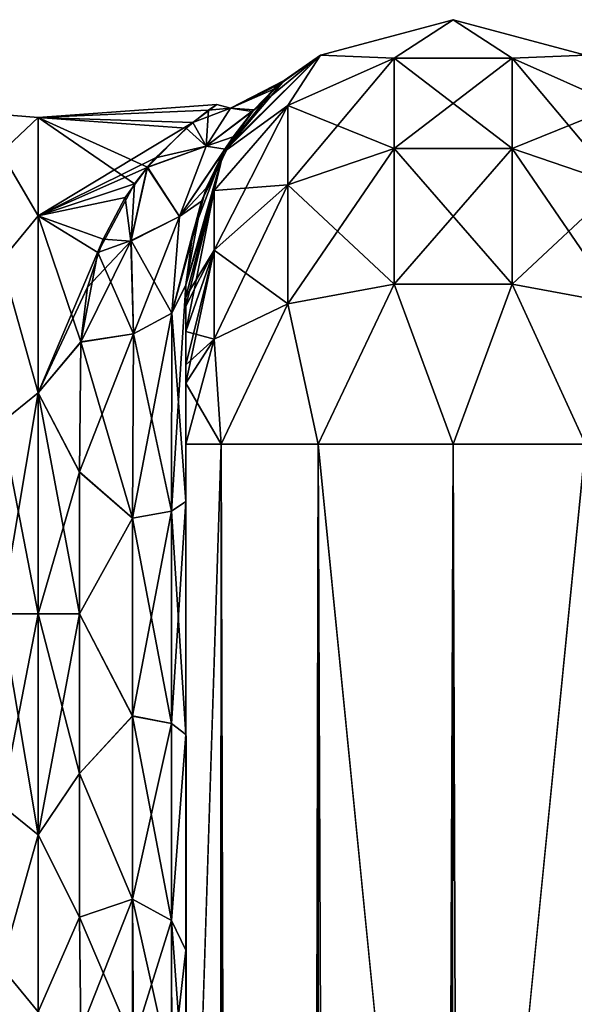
# Model space of a CAD drawing. Extents: x -23 to 470, y -1800 to 0.
# Tile 200 of 213: x 417 to 443, y -46 to 0. Entities that reach past the tile are written whole.
import ezdxf

# ---------------------------------------------------------------- set-up
doc = ezdxf.new("R2010")
doc.units = 0
doc.header["$LTSCALE"] = 61.997326
for name, color, linetype in [('578', 7, 'CONTINUOUS'), ('583', 7, 'CONTINUOUS'), ('584', 7, 'CONTINUOUS'), ('593', 7, 'CONTINUOUS'), ('594', 7, 'CONTINUOUS'), ('595', 7, 'CONTINUOUS'), ('596', 7, 'CONTINUOUS'), ('597', 7, 'CONTINUOUS'), ('598', 7, 'CONTINUOUS'), ('599', 7, 'CONTINUOUS'), ('606', 7, 'CONTINUOUS'), ('607', 7, 'CONTINUOUS'), ('608', 7, 'CONTINUOUS'), ('614', 7, 'CONTINUOUS'), ('615', 7, 'CONTINUOUS')]:
    doc.layers.add(name, color=color, linetype=linetype)

msp = doc.modelspace()

# ---------------------------------------------------------------- linework, layer by layer
at = {"layer": '578', "linetype": 'CONTINUOUS'}
for points in [[(424.45, -12.5, 74.5), (424.45, -12.5, 24.51), (424.45, -55.842, 74.304), (424.45, -12.5, 74.5)], [(424.45, -55.842, 74.304), (424.45, -12.5, 24.51), (424.45, -51.872, 66.083), (424.45, -55.842, 74.304)], [(424.45, -51.872, 66.083), (424.45, -12.5, 24.51), (424.45, -51.871, 56.921), (424.45, -51.872, 66.083)], [(424.45, -51.871, 56.921), (424.45, -12.5, 24.51), (424.45, -55.839, 48.699), (424.45, -51.871, 56.921)], [(424.45, -55.839, 48.699), (424.45, -12.5, 24.51), (424.45, -22.699, 28.507), (424.45, -55.839, 48.699)], [(424.45, -13.067, 77.36), (424.45, -12.5, 74.5), (424.45, -63.023, 79.993), (424.45, -13.067, 77.36)], [(424.45, -63.023, 79.993), (424.45, -12.5, 74.5), (424.45, -55.842, 74.304), (424.45, -63.023, 79.993)], [(424.45, -63.189, -39.074), (424.45, -56.094, -33.615), (424.45, -12.5, -74.5), (424.45, -63.189, -39.074)], [(424.45, -12.5, -74.5), (424.45, -56.094, -33.615), (424.45, -22.7, -28.508), (424.45, -12.5, -74.5)], [(424.45, -63.023, -43.007), (424.45, -63.189, -39.074), (424.45, -12.5, -74.5), (424.45, -63.023, -43.007)], [(424.45, -55.842, -48.696), (424.45, -63.023, -43.007), (424.45, -12.5, -74.5), (424.45, -55.842, -48.696)], [(424.45, -51.872, -56.917), (424.45, -55.842, -48.696), (424.45, -12.5, -74.5), (424.45, -51.872, -56.917)], [(424.45, -51.871, -66.079), (424.45, -51.872, -56.917), (424.45, -12.5, -74.5), (424.45, -51.871, -66.079)], [(424.45, -55.839, -74.301), (424.45, -51.871, -66.079), (424.45, -12.5, -74.5), (424.45, -55.839, -74.301)], [(424.45, -13.067, -77.36), (424.45, -55.839, -74.301), (424.45, -12.5, -74.5), (424.45, -13.067, -77.36)], [(424.45, -12.5, -24.51), (424.45, -12.5, -74.5), (424.45, -22.7, -28.508), (424.45, -12.5, -24.51)], [(424.45, -13.5, 78.234), (424.45, -13.067, 77.36), (424.45, -63.023, 79.993), (424.45, -13.5, 78.234)], [(424.45, -13.5, -78.234), (424.45, -55.839, -74.301), (424.45, -13.067, -77.36), (424.45, -13.5, -78.234)], [(424.45, -14.695, 79.801), (424.45, -13.5, 78.234), (424.45, -63.023, 79.993), (424.45, -14.695, 79.801)], [(424.45, -14.695, -79.801), (424.45, -55.839, -74.301), (424.45, -13.5, -78.234), (424.45, -14.695, -79.801)], [(424.45, -16.266, 81), (424.45, -14.695, 79.801), (424.45, -63.023, 79.993), (424.45, -16.266, 81)], [(424.45, -63.019, -79.992), (424.45, -55.839, -74.301), (424.45, -14.695, -79.801), (424.45, -63.019, -79.992)], [(424.45, -16.266, -81), (424.45, -63.019, -79.992), (424.45, -14.695, -79.801), (424.45, -16.266, -81)], [(424.45, -17.135, 81.431), (424.45, -16.266, 81), (424.45, -71.85, 82), (424.45, -17.135, 81.431)], [(424.45, -71.85, 82), (424.45, -16.266, 81), (424.45, -63.023, 79.993), (424.45, -71.85, 82)], [(424.45, -17.135, -81.431), (424.45, -63.019, -79.992), (424.45, -16.266, -81), (424.45, -17.135, -81.431)], [(424.45, -20, 82), (424.45, -17.135, 81.431), (424.45, -71.85, 82), (424.45, -20, 82)], [(424.45, -20, -82), (424.45, -63.019, -79.992), (424.45, -17.135, -81.431), (424.45, -20, -82)], [(424.45, -71.85, -82), (424.45, -63.019, -79.992), (424.45, -20, -82), (424.45, -71.85, -82)], [(424.45, -63.019, 43.008), (424.45, -55.839, 48.699), (424.45, -22.699, 28.507), (424.45, -63.019, 43.008)], [(424.45, -63.19, 39.074), (424.45, -63.019, 43.008), (424.45, -22.699, 28.507), (424.45, -63.19, 39.074)], [(424.45, -56.094, 33.615), (424.45, -63.19, 39.074), (424.45, -22.699, 28.507), (424.45, -56.094, 33.615)], [(424.45, -33.691, 28.436), (424.45, -56.094, 33.615), (424.45, -22.699, 28.507), (424.45, -33.691, 28.436)], [(424.45, -22.7, -28.508), (424.45, -56.094, -33.615), (424.45, -33.692, -28.436), (424.45, -22.7, -28.508)], [(424.45, -52.011, 25.651), (424.45, -56.094, 33.615), (424.45, -33.691, 28.436), (424.45, -52.011, 25.651)], [(424.45, -43.854, 24.276), (424.45, -52.011, 25.651), (424.45, -33.691, 28.436), (424.45, -43.854, 24.276)], [(424.45, -56.094, -33.615), (424.45, -52.012, -25.653), (424.45, -33.692, -28.436), (424.45, -56.094, -33.615)], [(424.45, -33.692, -28.436), (424.45, -52.012, -25.653), (424.45, -43.855, -24.276), (424.45, -33.692, -28.436)], [(424.45, -51.703, 16.708), (424.45, -52.011, 25.651), (424.45, -43.854, 24.276), (424.45, -51.703, 16.708)], [(424.45, -52.012, -25.653), (424.45, -51.703, -16.708), (424.45, -43.855, -24.276), (424.45, -52.012, -25.653)]]:
    msp.add_3dface(points, dxfattribs=at)
at = {"layer": '583', "linetype": 'CONTINUOUS'}
for points in [[(425.528, -4.27, -3.591), (417.5, -4.602, 5.341), (425.915, -4.001, 0.173), (425.528, -4.27, -3.591)], [(425.915, -4.001, 0.173), (417.5, -4.602, 5.341), (424.787, -4.842, 6.302), (425.915, -4.001, 0.173)], [(417.5, -4.602, -5.34), (417.5, -4.602, 5.341), (425.528, -4.27, -3.591), (417.5, -4.602, -5.34)], [(424.467, -5.11, -7.214), (417.5, -4.602, -5.34), (425.528, -4.27, -3.591), (424.467, -5.11, -7.214)], [(417.5, -4.602, 5.341), (417.5, -9.236, 14.964), (424.787, -4.842, 6.302), (417.5, -4.602, 5.341)], [(417.5, -9.236, -14.964), (417.5, -4.602, -5.34), (422.029, -7.743, -12.871), (417.5, -9.236, -14.964)], [(422.029, -7.743, -12.871), (417.5, -4.602, -5.34), (422.649, -6.943, -11.516), (422.029, -7.743, -12.871)], [(422.649, -6.943, -11.516), (417.5, -4.602, -5.34), (424.467, -5.11, -7.214), (422.649, -6.943, -11.516)], [(424.787, -4.842, 6.302), (417.5, -9.236, 14.964), (423.032, -6.503, 10.671), (424.787, -4.842, 6.302)], [(423.032, -6.503, 10.671), (417.5, -9.236, 14.964), (422.634, -6.963, 11.551), (423.032, -6.503, 10.671)], [(422.634, -6.963, 11.551), (417.5, -9.236, 14.964), (421.59, -8.386, 13.831), (422.634, -6.963, 11.551)], [(420.302, -10.965, -16.906), (417.5, -9.236, -14.964), (422.029, -7.743, -12.871), (420.302, -10.965, -16.906)], [(421.59, -8.386, 13.831), (417.5, -9.236, 14.964), (420.553, -10.34, 16.252), (421.59, -8.386, 13.831)], [(417.5, -9.236, 14.964), (417.5, -17.587, 21.623), (420.553, -10.34, 16.252), (417.5, -9.236, 14.964)], [(417.5, -17.587, -21.623), (417.5, -9.236, -14.964), (419.5, -15.178, -20.288), (417.5, -17.587, -21.623)], [(419.5, -15.178, -20.288), (417.5, -9.236, -14.964), (420.302, -10.965, -16.906), (419.5, -15.178, -20.288)], [(420.553, -10.34, 16.252), (417.5, -17.587, 21.623), (419.825, -12.609, 18.415), (420.553, -10.34, 16.252)], [(419.825, -12.609, 18.415), (417.5, -17.587, 21.623), (419.5, -15.19, 20.295), (419.825, -12.609, 18.415)], [(419.447, -21.322, -23.052), (417.5, -17.587, -21.623), (419.5, -15.178, -20.288), (419.447, -21.322, -23.052)], [(419.5, -15.19, 20.295), (417.5, -17.587, 21.623), (419.447, -21.315, 23.05), (419.5, -15.19, 20.295)], [(417.5, -17.587, 21.623), (417.5, -28, 24), (419.447, -21.315, 23.05), (417.5, -17.587, 21.623)], [(417.5, -28, -24), (417.5, -17.587, -21.623), (419.45, -28, -24), (417.5, -28, -24)], [(419.45, -28, -24), (417.5, -17.587, -21.623), (419.447, -21.322, -23.052), (419.45, -28, -24)], [(419.447, -21.315, 23.05), (417.5, -28, 24), (419.45, -28, 24), (419.447, -21.315, 23.05)]]:
    msp.add_3dface(points, dxfattribs=at)
at = {"layer": '584', "linetype": 'CONTINUOUS'}
for points in [[(419.45, -28, 24), (417.5, -28, 24), (417.5, -38.413, 21.623), (419.45, -28, 24)], [(417.5, -28, -24), (419.45, -28, -24), (419.45, -35.529, -22.789), (417.5, -28, -24)], [(417.5, -38.413, -21.623), (417.5, -28, -24), (419.45, -35.529, -22.789), (417.5, -38.413, -21.623)], [(419.45, -28, 24), (417.5, -38.413, 21.623), (419.45, -35.529, 22.789), (419.45, -28, 24)], [(419.446, -42.297, -19.277), (417.5, -38.413, -21.623), (419.45, -35.529, -22.789), (419.446, -42.297, -19.277)], [(419.45, -35.529, 22.789), (417.5, -38.413, 21.623), (419.446, -42.297, 19.277), (419.45, -35.529, 22.789)], [(417.5, -46.764, -14.964), (417.5, -38.413, -21.623), (419.446, -42.297, -19.277), (417.5, -46.764, -14.964)], [(417.5, -38.413, 21.623), (417.5, -46.764, 14.964), (419.446, -42.297, 19.277), (417.5, -38.413, 21.623)], [(419.5, -47.617, -13.826), (417.5, -46.764, -14.964), (419.446, -42.297, -19.277), (419.5, -47.617, -13.826)], [(419.446, -42.297, 19.277), (417.5, -46.764, 14.964), (419.5, -47.617, 13.826), (419.446, -42.297, 19.277)]]:
    msp.add_3dface(points, dxfattribs=at)
at = {"layer": '593', "linetype": 'CONTINUOUS'}
for points in [[(424.45, -20, 82), (424.45, -71.85, 82), (426.125, -1780, 88.25), (424.45, -20, 82)], [(424.45, -20, 82), (426.125, -1780, 88.25), (426.125, -20, 88.25), (424.45, -20, 82)], [(426.125, -1780, 88.25), (430.697, -1780, 92.823), (426.125, -20, 88.25), (426.125, -1780, 88.25)], [(426.125, -20, 88.25), (430.697, -1780, 92.823), (430.697, -20, 92.823), (426.125, -20, 88.25)], [(437, -1716.55, 94.5), (437, -83.45, 94.5), (430.697, -20, 92.823), (437, -1716.55, 94.5)], [(430.697, -20, 92.823), (437, -83.45, 94.5), (437.05, -20, 94.5), (430.697, -20, 92.823)], [(437.05, -1780, 94.5), (437, -1716.55, 94.5), (430.697, -20, 92.823), (437.05, -1780, 94.5)], [(430.697, -1780, 92.823), (437.05, -1780, 94.5), (430.697, -20, 92.823), (430.697, -1780, 92.823)]]:
    msp.add_3dface(points, dxfattribs=at)
at = {"layer": '594', "linetype": 'CONTINUOUS'}
for points in [[(424.45, -1780, -82), (424.45, -1728.15, -82), (426.125, -20, -88.25), (424.45, -1780, -82)], [(426.125, -1780, -88.25), (424.45, -1780, -82), (426.125, -20, -88.25), (426.125, -1780, -88.25)], [(424.45, -1728.15, -82), (424.45, -71.85, -82), (426.125, -20, -88.25), (424.45, -1728.15, -82)], [(424.45, -71.85, -82), (424.45, -20, -82), (426.125, -20, -88.25), (424.45, -71.85, -82)], [(430.697, -1780, -92.823), (426.125, -1780, -88.25), (430.697, -20, -92.823), (430.697, -1780, -92.823)], [(430.697, -20, -92.823), (426.125, -1780, -88.25), (426.125, -20, -88.25), (430.697, -20, -92.823)], [(437, -83.45, -94.5), (430.697, -1780, -92.823), (437.05, -20, -94.5), (437, -83.45, -94.5)], [(437.05, -20, -94.5), (430.697, -1780, -92.823), (430.697, -20, -92.823), (437.05, -20, -94.5)]]:
    msp.add_3dface(points, dxfattribs=at)
at = {"layer": '595', "linetype": 'CONTINUOUS'}
for points in [[(437.05, -1780, -94.5), (437, -1716.55, -94.5), (443.3, -20, -92.825), (437.05, -1780, -94.5)], [(437, -1716.55, -94.5), (437, -83.45, -94.5), (443.3, -20, -92.825), (437, -1716.55, -94.5)], [(437, -83.45, -94.5), (437.05, -20, -94.5), (443.3, -20, -92.825), (437, -83.45, -94.5)], [(443.3, -1780, -92.825), (437.05, -1780, -94.5), (443.3, -20, -92.825), (443.3, -1780, -92.825)]]:
    msp.add_3dface(points, dxfattribs=at)
at = {"layer": '596', "linetype": 'CONTINUOUS'}
for points in [[(430.8, -1.675, -74.5), (437.05, 0, -74.5), (434.268, -1.806, -82.019), (430.8, -1.675, -74.5)], [(434.268, -1.806, -82.019), (437.05, 0, -74.5), (439.832, -1.806, -82.019), (434.268, -1.806, -82.019)], [(437.05, 0, -74.5), (443.3, -1.675, -74.5), (439.832, -1.806, -82.019), (437.05, 0, -74.5)], [(426.225, -6.25, -74.5), (430.8, -1.675, -74.5), (429.256, -4.037, -81.098), (426.225, -6.25, -74.5)], [(429.256, -4.037, -81.098), (430.8, -1.675, -74.5), (434.268, -1.806, -82.019), (429.256, -4.037, -81.098)], [(429.256, -4.037, -81.098), (434.268, -1.806, -82.019), (429.256, -7.781, -86.709), (429.256, -4.037, -81.098)], [(434.268, -1.806, -82.019), (434.268, -6.074, -88.415), (429.256, -7.781, -86.709), (434.268, -1.806, -82.019)], [(434.268, -1.806, -82.019), (439.832, -1.806, -82.019), (434.268, -6.074, -88.415), (434.268, -1.806, -82.019)], [(439.832, -1.806, -82.019), (439.832, -6.074, -88.415), (434.268, -6.074, -88.415), (439.832, -1.806, -82.019)], [(439.832, -1.806, -82.019), (443.3, -1.675, -74.5), (444.844, -4.037, -81.098), (439.832, -1.806, -82.019)], [(439.832, -1.806, -82.019), (444.844, -4.037, -81.098), (439.832, -6.074, -88.415), (439.832, -1.806, -82.019)], [(425.788, -8.056, -79.436), (426.225, -6.25, -74.5), (429.256, -4.037, -81.098), (425.788, -8.056, -79.436)], [(425.788, -8.056, -79.436), (429.256, -4.037, -81.098), (425.788, -10.858, -83.635), (425.788, -8.056, -79.436)], [(429.256, -4.037, -81.098), (429.256, -7.781, -86.709), (425.788, -10.858, -83.635), (429.256, -4.037, -81.098)], [(444.844, -4.037, -81.098), (444.844, -7.781, -86.709), (439.832, -6.074, -88.415), (444.844, -4.037, -81.098)], [(424.45, -13.067, -77.36), (424.45, -12.5, -74.5), (426.225, -6.25, -74.5), (424.45, -13.067, -77.36)], [(424.45, -13.067, -77.36), (426.225, -6.25, -74.5), (425.788, -8.056, -79.436), (424.45, -13.067, -77.36)], [(434.268, -12.466, -92.688), (429.256, -13.39, -90.458), (434.268, -6.074, -88.415), (434.268, -12.466, -92.688)], [(434.268, -6.074, -88.415), (429.256, -13.39, -90.458), (429.256, -7.781, -86.709), (434.268, -6.074, -88.415)], [(439.832, -12.466, -92.688), (434.268, -12.466, -92.688), (439.832, -6.074, -88.415), (439.832, -12.466, -92.688)], [(439.832, -6.074, -88.415), (434.268, -12.466, -92.688), (434.268, -6.074, -88.415), (439.832, -6.074, -88.415)], [(444.844, -7.781, -86.709), (439.832, -12.466, -92.688), (439.832, -6.074, -88.415), (444.844, -7.781, -86.709)], [(429.256, -13.39, -90.458), (425.788, -15.054, -86.44), (429.256, -7.781, -86.709), (429.256, -13.39, -90.458)], [(429.256, -7.781, -86.709), (425.788, -15.054, -86.44), (425.788, -10.858, -83.635), (429.256, -7.781, -86.709)], [(444.844, -13.39, -90.458), (439.832, -12.466, -92.688), (444.844, -7.781, -86.709), (444.844, -13.39, -90.458)], [(424.45, -14.695, -79.801), (424.45, -13.5, -78.234), (425.788, -8.056, -79.436), (424.45, -14.695, -79.801)], [(424.45, -14.695, -79.801), (425.788, -8.056, -79.436), (425.788, -10.858, -83.635), (424.45, -14.695, -79.801)], [(424.45, -13.5, -78.234), (424.45, -13.067, -77.36), (425.788, -8.056, -79.436), (424.45, -13.5, -78.234)], [(424.45, -17.135, -81.431), (424.45, -16.266, -81), (425.788, -10.858, -83.635), (424.45, -17.135, -81.431)], [(425.788, -15.054, -86.44), (424.45, -17.135, -81.431), (425.788, -10.858, -83.635), (425.788, -15.054, -86.44)], [(424.45, -16.266, -81), (424.45, -14.695, -79.801), (425.788, -10.858, -83.635), (424.45, -16.266, -81)], [(434.268, -12.466, -92.688), (430.697, -20, -92.823), (429.256, -13.39, -90.458), (434.268, -12.466, -92.688)], [(437.05, -20, -94.5), (430.697, -20, -92.823), (434.268, -12.466, -92.688), (437.05, -20, -94.5)], [(439.832, -12.466, -92.688), (437.05, -20, -94.5), (434.268, -12.466, -92.688), (439.832, -12.466, -92.688)], [(443.3, -20, -92.825), (437.05, -20, -94.5), (439.832, -12.466, -92.688), (443.3, -20, -92.825)], [(444.844, -13.39, -90.458), (443.3, -20, -92.825), (439.832, -12.466, -92.688), (444.844, -13.39, -90.458)], [(429.256, -13.39, -90.458), (426.125, -20, -88.25), (425.788, -15.054, -86.44), (429.256, -13.39, -90.458)], [(430.697, -20, -92.823), (426.125, -20, -88.25), (429.256, -13.39, -90.458), (430.697, -20, -92.823)], [(424.45, -20, -82), (424.45, -17.135, -81.431), (425.788, -15.054, -86.44), (424.45, -20, -82)], [(426.125, -20, -88.25), (424.45, -20, -82), (425.788, -15.054, -86.44), (426.125, -20, -88.25)]]:
    msp.add_3dface(points, dxfattribs=at)
at = {"layer": '597', "linetype": 'CONTINUOUS'}
for points in [[(430.8, -1.675, 74.5), (437.05, 0, 74.5), (430.8, -1.675, -74.5), (430.8, -1.675, 74.5)], [(437.05, 0, 74.5), (437.05, 0, -74.5), (430.8, -1.675, -74.5), (437.05, 0, 74.5)], [(437.05, 0, 74.5), (443.3, -1.675, 74.5), (437.05, 0, -74.5), (437.05, 0, 74.5)], [(443.3, -1.675, 74.5), (443.3, -1.675, -74.5), (437.05, 0, -74.5), (443.3, -1.675, 74.5)], [(426.225, -6.25, 74.5), (430.8, -1.675, 74.5), (426.314, -6.098, 15.575), (426.225, -6.25, 74.5)], [(430.8, -1.675, -74.5), (426.225, -6.25, -74.5), (429.086, -2.865, -0.764), (430.8, -1.675, -74.5)], [(426.314, -6.098, 15.575), (430.8, -1.675, 74.5), (427.586, -4.334, 10.752), (426.314, -6.098, 15.575)], [(427.586, -4.334, 10.752), (430.8, -1.675, 74.5), (428.884, -3.036, 3.828), (427.586, -4.334, 10.752)], [(428.884, -3.036, 3.828), (430.8, -1.675, 74.5), (429.086, -2.865, -0.764), (428.884, -3.036, 3.828)], [(430.8, -1.675, 74.5), (430.8, -1.675, -74.5), (429.086, -2.865, -0.764), (430.8, -1.675, 74.5)], [(429.086, -2.865, -0.764), (426.225, -6.25, -74.5), (428.607, -3.282, -5.842), (429.086, -2.865, -0.764)], [(428.607, -3.282, -5.842), (426.225, -6.25, -74.5), (427.661, -4.247, -10.446), (428.607, -3.282, -5.842)], [(427.661, -4.247, -10.446), (426.225, -6.25, -74.5), (426.68, -5.521, -14.224), (427.661, -4.247, -10.446)], [(426.68, -5.521, -14.224), (426.225, -6.25, -74.5), (425.192, -8.546, -19.965), (426.68, -5.521, -14.224)], [(424.45, -12.5, 24.51), (424.45, -12.5, 74.5), (426.225, -6.25, 74.5), (424.45, -12.5, 24.51)], [(424.45, -12.5, 24.51), (426.225, -6.25, 74.5), (424.792, -10.051, 21.971), (424.45, -12.5, 24.51)], [(426.225, -6.25, -74.5), (424.45, -12.5, -74.5), (425.192, -8.546, -19.965), (426.225, -6.25, -74.5)], [(424.792, -10.051, 21.971), (426.225, -6.25, 74.5), (425.411, -7.94, 19.028), (424.792, -10.051, 21.971)], [(425.411, -7.94, 19.028), (426.225, -6.25, 74.5), (426.314, -6.098, 15.575), (425.411, -7.94, 19.028)], [(424.45, -12.5, -74.5), (424.45, -12.5, -24.51), (425.192, -8.546, -19.965), (424.45, -12.5, -74.5)]]:
    msp.add_3dface(points, dxfattribs=at)
at = {"layer": '598', "linetype": 'CONTINUOUS'}
for points in [[(437.05, 0, 74.5), (430.8, -1.675, 74.5), (434.268, -1.806, 82.019), (437.05, 0, 74.5)], [(439.832, -1.806, 82.019), (437.05, 0, 74.5), (434.268, -1.806, 82.019), (439.832, -1.806, 82.019)], [(443.3, -1.675, 74.5), (437.05, 0, 74.5), (439.832, -1.806, 82.019), (443.3, -1.675, 74.5)], [(430.8, -1.675, 74.5), (426.225, -6.25, 74.5), (429.256, -4.037, 81.098), (430.8, -1.675, 74.5)], [(434.268, -1.806, 82.019), (430.8, -1.675, 74.5), (429.256, -4.037, 81.098), (434.268, -1.806, 82.019)], [(434.268, -1.806, 82.019), (429.256, -4.037, 81.098), (434.268, -6.074, 88.415), (434.268, -1.806, 82.019)], [(439.832, -1.806, 82.019), (434.268, -1.806, 82.019), (439.832, -6.074, 88.415), (439.832, -1.806, 82.019)], [(439.832, -6.074, 88.415), (434.268, -1.806, 82.019), (434.268, -6.074, 88.415), (439.832, -6.074, 88.415)], [(444.844, -4.037, 81.098), (443.3, -1.675, 74.5), (439.832, -1.806, 82.019), (444.844, -4.037, 81.098)], [(444.844, -4.037, 81.098), (439.832, -1.806, 82.019), (444.844, -7.781, 86.709), (444.844, -4.037, 81.098)], [(444.844, -7.781, 86.709), (439.832, -1.806, 82.019), (439.832, -6.074, 88.415), (444.844, -7.781, 86.709)], [(429.256, -4.037, 81.098), (426.225, -6.25, 74.5), (425.788, -8.056, 79.436), (429.256, -4.037, 81.098)], [(429.256, -4.037, 81.098), (425.788, -8.056, 79.436), (429.256, -7.781, 86.709), (429.256, -4.037, 81.098)], [(434.268, -6.074, 88.415), (429.256, -4.037, 81.098), (429.256, -7.781, 86.709), (434.268, -6.074, 88.415)], [(426.225, -6.25, 74.5), (424.45, -12.5, 74.5), (425.788, -8.056, 79.436), (426.225, -6.25, 74.5)], [(434.268, -12.466, 92.688), (434.268, -6.074, 88.415), (429.256, -7.781, 86.709), (434.268, -12.466, 92.688)], [(434.268, -12.466, 92.688), (439.832, -12.466, 92.688), (434.268, -6.074, 88.415), (434.268, -12.466, 92.688)], [(439.832, -12.466, 92.688), (439.832, -6.074, 88.415), (434.268, -6.074, 88.415), (439.832, -12.466, 92.688)], [(439.832, -12.466, 92.688), (444.844, -13.39, 90.458), (439.832, -6.074, 88.415), (439.832, -12.466, 92.688)], [(444.844, -13.39, 90.458), (444.844, -7.781, 86.709), (439.832, -6.074, 88.415), (444.844, -13.39, 90.458)], [(429.256, -13.39, 90.458), (429.256, -7.781, 86.709), (425.788, -10.858, 83.635), (429.256, -13.39, 90.458)], [(429.256, -7.781, 86.709), (425.788, -8.056, 79.436), (425.788, -10.858, 83.635), (429.256, -7.781, 86.709)], [(429.256, -13.39, 90.458), (434.268, -12.466, 92.688), (429.256, -7.781, 86.709), (429.256, -13.39, 90.458)], [(424.45, -12.5, 74.5), (424.45, -13.067, 77.36), (425.788, -8.056, 79.436), (424.45, -12.5, 74.5)], [(425.788, -8.056, 79.436), (424.45, -13.067, 77.36), (425.788, -10.858, 83.635), (425.788, -8.056, 79.436)], [(424.45, -13.067, 77.36), (424.45, -13.5, 78.234), (425.788, -10.858, 83.635), (424.45, -13.067, 77.36)], [(424.45, -13.5, 78.234), (424.45, -14.695, 79.801), (425.788, -10.858, 83.635), (424.45, -13.5, 78.234)], [(424.45, -14.695, 79.801), (425.788, -15.054, 86.44), (425.788, -10.858, 83.635), (424.45, -14.695, 79.801)], [(425.788, -15.054, 86.44), (429.256, -13.39, 90.458), (425.788, -10.858, 83.635), (425.788, -15.054, 86.44)], [(429.256, -13.39, 90.458), (430.697, -20, 92.823), (434.268, -12.466, 92.688), (429.256, -13.39, 90.458)], [(430.697, -20, 92.823), (437.05, -20, 94.5), (434.268, -12.466, 92.688), (430.697, -20, 92.823)], [(434.268, -12.466, 92.688), (437.05, -20, 94.5), (439.832, -12.466, 92.688), (434.268, -12.466, 92.688)], [(437.05, -20, 94.5), (443.3, -20, 92.825), (439.832, -12.466, 92.688), (437.05, -20, 94.5)], [(439.832, -12.466, 92.688), (443.3, -20, 92.825), (444.844, -13.39, 90.458), (439.832, -12.466, 92.688)], [(425.788, -15.054, 86.44), (426.125, -20, 88.25), (429.256, -13.39, 90.458), (425.788, -15.054, 86.44)], [(426.125, -20, 88.25), (430.697, -20, 92.823), (429.256, -13.39, 90.458), (426.125, -20, 88.25)], [(424.45, -14.695, 79.801), (424.45, -16.266, 81), (425.788, -15.054, 86.44), (424.45, -14.695, 79.801)], [(424.45, -16.266, 81), (424.45, -17.135, 81.431), (425.788, -15.054, 86.44), (424.45, -16.266, 81)], [(424.45, -17.135, 81.431), (426.125, -20, 88.25), (425.788, -15.054, 86.44), (424.45, -17.135, 81.431)], [(424.45, -17.135, 81.431), (424.45, -20, 82), (426.125, -20, 88.25), (424.45, -17.135, 81.431)]]:
    msp.add_3dface(points, dxfattribs=at)
at = {"layer": '599', "linetype": 'CONTINUOUS'}
for points in [[(437.05, -20, 94.5), (437, -83.45, 94.5), (443.3, -1780, 92.825), (437.05, -20, 94.5)], [(437.05, -20, 94.5), (443.3, -1780, 92.825), (443.3, -20, 92.825), (437.05, -20, 94.5)]]:
    msp.add_3dface(points, dxfattribs=at)
at = {"layer": '606', "linetype": 'CONTINUOUS'}
for points in [[(424.45, -12.5, -24.51), (424.45, -22.7, -28.508), (423.793, -13.825, -22.416), (424.45, -12.5, -24.51)], [(421.985, -14.803, -20.868), (423.793, -13.825, -22.416), (423.781, -23.159, -26.055), (421.985, -14.803, -20.868)], [(423.793, -13.825, -22.416), (424.45, -22.7, -28.508), (423.781, -23.159, -26.055), (423.793, -13.825, -22.416)], [(419.5, -15.178, -20.288), (421.985, -14.803, -20.868), (421.947, -23.494, -24.253), (419.5, -15.178, -20.288)], [(421.985, -14.803, -20.868), (423.781, -23.159, -26.055), (421.947, -23.494, -24.253), (421.985, -14.803, -20.868)], [(419.447, -21.322, -23.052), (419.5, -15.178, -20.288), (421.947, -23.494, -24.253), (419.447, -21.322, -23.052)], [(419.45, -28, -24), (419.447, -21.322, -23.052), (421.947, -23.494, -24.253), (419.45, -28, -24)], [(424.45, -22.7, -28.508), (424.45, -33.692, -28.436), (423.781, -23.159, -26.055), (424.45, -22.7, -28.508)], [(423.781, -23.159, -26.055), (423.781, -33.173, -25.991), (421.947, -23.494, -24.253), (423.781, -23.159, -26.055)], [(423.781, -23.159, -26.055), (424.45, -33.692, -28.436), (423.781, -33.173, -25.991), (423.781, -23.159, -26.055)], [(419.45, -28, -24), (421.947, -23.494, -24.253), (421.947, -32.816, -24.194), (419.45, -28, -24)], [(421.947, -23.494, -24.253), (423.781, -33.173, -25.991), (421.947, -32.816, -24.194), (421.947, -23.494, -24.253)], [(419.45, -35.529, -22.789), (419.45, -28, -24), (421.947, -32.816, -24.194), (419.45, -35.529, -22.789)], [(419.45, -35.529, -22.789), (421.947, -32.816, -24.194), (421.947, -41.45, -20.679), (419.45, -35.529, -22.789)], [(423.781, -33.173, -25.991), (423.781, -42.449, -22.215), (421.947, -32.816, -24.194), (423.781, -33.173, -25.991)], [(421.947, -32.816, -24.194), (423.781, -42.449, -22.215), (421.947, -41.45, -20.679), (421.947, -32.816, -24.194)], [(423.781, -33.173, -25.991), (424.45, -33.692, -28.436), (423.781, -42.449, -22.215), (423.781, -33.173, -25.991)], [(424.45, -33.692, -28.436), (424.45, -43.855, -24.276), (423.781, -42.449, -22.215), (424.45, -33.692, -28.436)], [(419.446, -42.297, -19.277), (419.45, -35.529, -22.789), (421.947, -41.45, -20.679), (419.446, -42.297, -19.277)], [(421.947, -48.163, -14.211), (419.446, -42.297, -19.277), (421.947, -41.45, -20.679), (421.947, -48.163, -14.211)], [(423.781, -49.661, -15.267), (421.947, -48.163, -14.211), (421.947, -41.45, -20.679), (423.781, -49.661, -15.267)], [(423.781, -42.449, -22.215), (423.781, -49.661, -15.267), (421.947, -41.45, -20.679), (423.781, -42.449, -22.215)], [(419.5, -47.617, -13.826), (419.446, -42.297, -19.277), (421.947, -48.163, -14.211), (419.5, -47.617, -13.826)], [(424.45, -43.855, -24.276), (424.45, -51.703, -16.708), (423.781, -42.449, -22.215), (424.45, -43.855, -24.276)], [(424.45, -51.703, -16.708), (423.781, -49.661, -15.267), (423.781, -42.449, -22.215), (424.45, -51.703, -16.708)]]:
    msp.add_3dface(points, dxfattribs=at)
at = {"layer": '607', "linetype": 'CONTINUOUS'}
for points in [[(428.884, -3.036, 3.828), (429.086, -2.865, -0.764), (426.563, -4.168, 3.616), (428.884, -3.036, 3.828)], [(429.086, -2.865, -0.764), (428.607, -3.282, -5.842), (426.563, -4.167, -3.609), (429.086, -2.865, -0.764)], [(426.563, -4.168, 3.616), (429.086, -2.865, -0.764), (426.563, -4.167, -3.609), (426.563, -4.168, 3.616)], [(427.586, -4.334, 10.752), (428.884, -3.036, 3.828), (426.563, -4.168, 3.616), (427.586, -4.334, 10.752)], [(428.607, -3.282, -5.842), (427.661, -4.247, -10.446), (426.563, -4.167, -3.609), (428.607, -3.282, -5.842)], [(425.915, -4.001, 0.173), (424.787, -4.842, 6.302), (426.563, -4.168, 3.616), (425.915, -4.001, 0.173)], [(424.787, -4.842, 6.302), (425.412, -5.966, 10.688), (426.563, -4.168, 3.616), (424.787, -4.842, 6.302)], [(425.412, -5.966, 10.688), (427.586, -4.334, 10.752), (426.563, -4.168, 3.616), (425.412, -5.966, 10.688)], [(425.528, -4.27, -3.591), (426.563, -4.167, -3.609), (425.413, -5.965, -10.684), (425.528, -4.27, -3.591)], [(426.563, -4.167, -3.609), (427.661, -4.247, -10.446), (425.413, -5.965, -10.684), (426.563, -4.167, -3.609)], [(425.528, -4.27, -3.591), (425.915, -4.001, 0.173), (426.563, -4.167, -3.609), (425.528, -4.27, -3.591)], [(425.915, -4.001, 0.173), (426.563, -4.168, 3.616), (426.563, -4.167, -3.609), (425.915, -4.001, 0.173)], [(424.467, -5.11, -7.214), (425.528, -4.27, -3.591), (425.413, -5.965, -10.684), (424.467, -5.11, -7.214)], [(426.314, -6.098, 15.575), (427.586, -4.334, 10.752), (425.412, -5.966, 10.688), (426.314, -6.098, 15.575)], [(427.661, -4.247, -10.446), (426.68, -5.521, -14.224), (425.413, -5.965, -10.684), (427.661, -4.247, -10.446)], [(424.787, -4.842, 6.302), (423.032, -6.503, 10.671), (425.412, -5.966, 10.688), (424.787, -4.842, 6.302)], [(422.649, -6.943, -11.516), (424.467, -5.11, -7.214), (425.413, -5.965, -10.684), (422.649, -6.943, -11.516)], [(426.68, -5.521, -14.224), (425.192, -8.546, -19.965), (424.15, -9.273, -17.139), (426.68, -5.521, -14.224)], [(425.413, -5.965, -10.684), (426.68, -5.521, -14.224), (424.15, -9.273, -17.139), (425.413, -5.965, -10.684)], [(423.032, -6.503, 10.671), (422.634, -6.963, 11.551), (425.412, -5.966, 10.688), (423.032, -6.503, 10.671)], [(422.634, -6.963, 11.551), (424.15, -9.275, 17.141), (425.412, -5.966, 10.688), (422.634, -6.963, 11.551)], [(422.649, -6.943, -11.516), (425.413, -5.965, -10.684), (424.15, -9.273, -17.139), (422.649, -6.943, -11.516)], [(424.15, -9.275, 17.141), (426.314, -6.098, 15.575), (425.412, -5.966, 10.688), (424.15, -9.275, 17.141)], [(425.411, -7.94, 19.028), (426.314, -6.098, 15.575), (424.15, -9.275, 17.141), (425.411, -7.94, 19.028)], [(422.029, -7.743, -12.871), (422.649, -6.943, -11.516), (421.874, -10.413, -16.607), (422.029, -7.743, -12.871)], [(422.649, -6.943, -11.516), (424.15, -9.273, -17.139), (421.874, -10.413, -16.607), (422.649, -6.943, -11.516)], [(422.634, -6.963, 11.551), (421.59, -8.386, 13.831), (421.871, -10.443, 16.644), (422.634, -6.963, 11.551)], [(424.15, -9.275, 17.141), (422.634, -6.963, 11.551), (421.871, -10.443, 16.644), (424.15, -9.275, 17.141)], [(420.302, -10.965, -16.906), (422.029, -7.743, -12.871), (421.874, -10.413, -16.607), (420.302, -10.965, -16.906)], [(424.792, -10.051, 21.971), (425.411, -7.94, 19.028), (423.793, -13.825, 22.416), (424.792, -10.051, 21.971)], [(423.793, -13.825, 22.416), (425.411, -7.94, 19.028), (424.15, -9.275, 17.141), (423.793, -13.825, 22.416)], [(421.59, -8.386, 13.831), (420.553, -10.34, 16.252), (421.871, -10.443, 16.644), (421.59, -8.386, 13.831)], [(425.192, -8.546, -19.965), (424.45, -12.5, -24.51), (423.793, -13.825, -22.416), (425.192, -8.546, -19.965)], [(424.15, -9.273, -17.139), (425.192, -8.546, -19.965), (423.793, -13.825, -22.416), (424.15, -9.273, -17.139)], [(421.985, -14.803, 20.868), (424.15, -9.275, 17.141), (421.871, -10.443, 16.644), (421.985, -14.803, 20.868)], [(424.15, -9.273, -17.139), (423.793, -13.825, -22.416), (421.874, -10.413, -16.607), (424.15, -9.273, -17.139)], [(421.985, -14.803, 20.868), (423.793, -13.825, 22.416), (424.15, -9.275, 17.141), (421.985, -14.803, 20.868)], [(424.45, -12.5, 24.51), (424.792, -10.051, 21.971), (423.793, -13.825, 22.416), (424.45, -12.5, 24.51)], [(419.825, -12.609, 18.415), (419.5, -15.19, 20.295), (421.871, -10.443, 16.644), (419.825, -12.609, 18.415)], [(419.5, -15.19, 20.295), (421.985, -14.803, 20.868), (421.871, -10.443, 16.644), (419.5, -15.19, 20.295)], [(420.553, -10.34, 16.252), (419.825, -12.609, 18.415), (421.871, -10.443, 16.644), (420.553, -10.34, 16.252)], [(420.302, -10.965, -16.906), (421.874, -10.413, -16.607), (421.985, -14.803, -20.868), (420.302, -10.965, -16.906)], [(421.874, -10.413, -16.607), (423.793, -13.825, -22.416), (421.985, -14.803, -20.868), (421.874, -10.413, -16.607)], [(419.5, -15.178, -20.288), (420.302, -10.965, -16.906), (421.985, -14.803, -20.868), (419.5, -15.178, -20.288)]]:
    msp.add_3dface(points, dxfattribs=at)
at = {"layer": '608', "linetype": 'CONTINUOUS'}
for points in [[(424.45, -22.699, 28.507), (424.45, -12.5, 24.51), (423.781, -23.159, 26.055), (424.45, -22.699, 28.507)], [(423.781, -23.159, 26.055), (424.45, -12.5, 24.51), (423.793, -13.825, 22.416), (423.781, -23.159, 26.055)], [(423.781, -23.159, 26.055), (423.793, -13.825, 22.416), (421.947, -23.494, 24.253), (423.781, -23.159, 26.055)], [(421.947, -23.494, 24.253), (423.793, -13.825, 22.416), (421.985, -14.803, 20.868), (421.947, -23.494, 24.253)], [(419.5, -15.19, 20.295), (419.447, -21.315, 23.05), (421.985, -14.803, 20.868), (419.5, -15.19, 20.295)], [(419.447, -21.315, 23.05), (421.947, -23.494, 24.253), (421.985, -14.803, 20.868), (419.447, -21.315, 23.05)], [(419.447, -21.315, 23.05), (419.45, -28, 24), (421.947, -23.494, 24.253), (419.447, -21.315, 23.05)], [(424.45, -33.691, 28.436), (424.45, -22.699, 28.507), (423.781, -33.173, 25.991), (424.45, -33.691, 28.436)], [(423.781, -33.173, 25.991), (424.45, -22.699, 28.507), (423.781, -23.159, 26.055), (423.781, -33.173, 25.991)], [(423.781, -33.173, 25.991), (423.781, -23.159, 26.055), (421.947, -32.815, 24.194), (423.781, -33.173, 25.991)], [(421.947, -32.815, 24.194), (423.781, -23.159, 26.055), (421.947, -23.494, 24.253), (421.947, -32.815, 24.194)], [(419.45, -28, 24), (421.947, -32.815, 24.194), (421.947, -23.494, 24.253), (419.45, -28, 24)], [(419.45, -28, 24), (419.45, -35.529, 22.789), (421.947, -32.815, 24.194), (419.45, -28, 24)], [(419.45, -35.529, 22.789), (421.947, -41.45, 20.679), (421.947, -32.815, 24.194), (419.45, -35.529, 22.789)], [(421.947, -41.45, 20.679), (423.781, -33.173, 25.991), (421.947, -32.815, 24.194), (421.947, -41.45, 20.679)], [(423.781, -42.449, 22.215), (423.781, -33.173, 25.991), (421.947, -41.45, 20.679), (423.781, -42.449, 22.215)], [(423.781, -42.449, 22.215), (424.45, -33.691, 28.436), (423.781, -33.173, 25.991), (423.781, -42.449, 22.215)], [(424.45, -43.854, 24.276), (424.45, -33.691, 28.436), (423.781, -42.449, 22.215), (424.45, -43.854, 24.276)], [(419.45, -35.529, 22.789), (419.446, -42.297, 19.277), (421.947, -41.45, 20.679), (419.45, -35.529, 22.789)], [(419.446, -42.297, 19.277), (419.5, -47.617, 13.826), (421.947, -41.45, 20.679), (419.446, -42.297, 19.277)], [(419.5, -47.617, 13.826), (421.987, -48.182, 14.225), (421.947, -41.45, 20.679), (419.5, -47.617, 13.826)], [(421.987, -48.182, 14.225), (423.781, -42.449, 22.215), (421.947, -41.45, 20.679), (421.987, -48.182, 14.225)], [(421.987, -48.182, 14.225), (423.795, -49.681, 15.281), (423.781, -42.449, 22.215), (421.987, -48.182, 14.225)], [(423.795, -49.681, 15.281), (424.45, -43.854, 24.276), (423.781, -42.449, 22.215), (423.795, -49.681, 15.281)], [(424.45, -51.703, 16.708), (424.45, -43.854, 24.276), (423.795, -49.681, 15.281), (424.45, -51.703, 16.708)]]:
    msp.add_3dface(points, dxfattribs=at)
at = {"layer": '614', "linetype": 'CONTINUOUS'}
for points in [[(417.5, -4.602, 5.341), (417.5, -4.602, -5.34), (415.75, -4.469, 0), (417.5, -4.602, 5.341)], [(417.5, -4.602, 5.341), (415.75, -4.469, 0), (415.75, -6.26, 9.005), (417.5, -4.602, 5.341)], [(417.5, -4.602, -5.34), (415.75, -6.26, -9.005), (415.75, -4.469, 0), (417.5, -4.602, -5.34)], [(417.5, -9.236, 14.964), (417.5, -4.602, 5.341), (415.75, -6.26, 9.005), (417.5, -9.236, 14.964)], [(417.5, -4.602, -5.34), (417.5, -9.236, -14.964), (415.75, -6.26, -9.005), (417.5, -4.602, -5.34)], [(417.5, -9.236, 14.964), (415.75, -6.26, 9.005), (415.75, -11.361, 16.639), (417.5, -9.236, 14.964)], [(417.5, -9.236, -14.964), (415.75, -11.361, -16.639), (415.75, -6.26, -9.005), (417.5, -9.236, -14.964)], [(417.5, -17.587, 21.623), (417.5, -9.236, 14.964), (415.75, -11.361, 16.639), (417.5, -17.587, 21.623)], [(417.5, -9.236, -14.964), (417.5, -17.587, -21.623), (415.75, -11.361, -16.639), (417.5, -9.236, -14.964)], [(417.5, -17.587, 21.623), (415.75, -11.361, 16.639), (415.75, -18.995, 21.74), (417.5, -17.587, 21.623)], [(417.5, -17.587, -21.623), (415.75, -18.995, -21.74), (415.75, -11.361, -16.639), (417.5, -17.587, -21.623)], [(417.5, -28, 24), (417.5, -17.587, 21.623), (415.75, -28, 23.531), (417.5, -28, 24)], [(415.75, -28, 23.531), (417.5, -17.587, 21.623), (415.75, -18.995, 21.74), (415.75, -28, 23.531)], [(417.5, -17.587, -21.623), (417.5, -28, -24), (415.75, -18.995, -21.74), (417.5, -17.587, -21.623)], [(417.5, -28, -24), (415.75, -28, -23.531), (415.75, -18.995, -21.74), (417.5, -28, -24)]]:
    msp.add_3dface(points, dxfattribs=at)
at = {"layer": '615', "linetype": 'CONTINUOUS'}
for points in [[(417.5, -38.413, 21.623), (417.5, -28, 24), (415.75, -37.005, 21.74), (417.5, -38.413, 21.623)], [(417.5, -28, 24), (415.75, -28, 23.531), (415.75, -37.005, 21.74), (417.5, -28, 24)], [(417.5, -28, -24), (417.5, -38.413, -21.623), (415.75, -28, -23.531), (417.5, -28, -24)], [(417.5, -38.413, -21.623), (415.75, -37.005, -21.74), (415.75, -28, -23.531), (417.5, -38.413, -21.623)], [(417.5, -38.413, -21.623), (415.75, -44.639, -16.639), (415.75, -37.005, -21.74), (417.5, -38.413, -21.623)], [(417.5, -38.413, 21.623), (415.75, -37.005, 21.74), (415.75, -44.639, 16.639), (417.5, -38.413, 21.623)], [(417.5, -38.413, -21.623), (417.5, -46.764, -14.964), (415.75, -44.639, -16.639), (417.5, -38.413, -21.623)], [(417.5, -46.764, 14.964), (417.5, -38.413, 21.623), (415.75, -44.639, 16.639), (417.5, -46.764, 14.964)], [(417.5, -46.764, -14.964), (415.75, -49.74, -9.005), (415.75, -44.639, -16.639), (417.5, -46.764, -14.964)], [(417.5, -46.764, 14.964), (415.75, -44.639, 16.639), (415.75, -49.74, 9.005), (417.5, -46.764, 14.964)]]:
    msp.add_3dface(points, dxfattribs=at)

doc.saveas('drawing.dxf')
